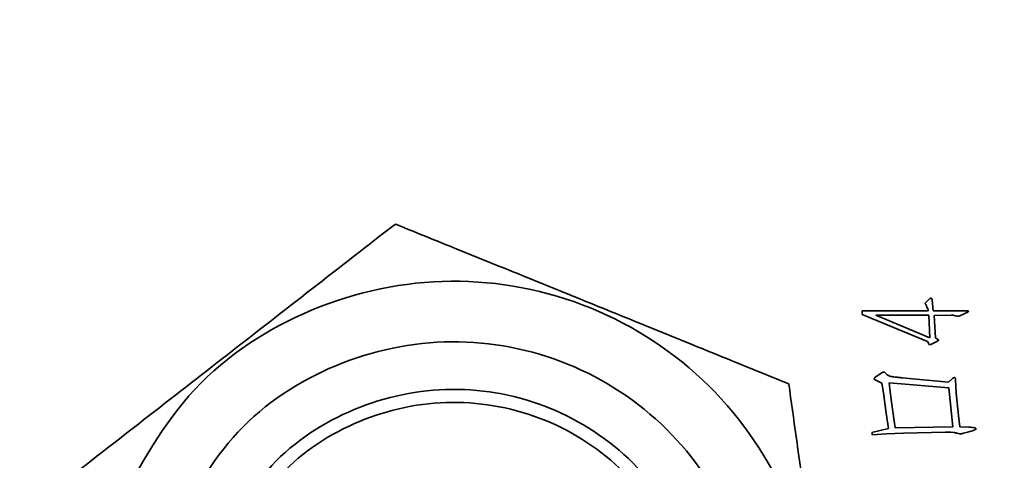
# Model space of a CAD drawing. Header units: millimetres. Extents: x 0 to 297, y 0 to 210.
# Tile 54 of 61: x 249.355 to 250.493, y 127.464 to 127.973. Entities that reach past the tile are written whole.
import ezdxf

# ---------------------------------------------------------------- set-up
doc = ezdxf.new("R2010")
doc.units = ezdxf.units.MM
doc.layers.add('尺寸线', color=6, linetype='Continuous')
doc.styles.add('SLDTEXTSTYLE1', font='TXT', dxfattribs={"width": 0.7})
doc.dimstyles.new('SLDDIMSTYLE5', dxfattribs={"dimtxt": 3.5, "dimasz": 2, "dimexe": 0, "dimexo": 0.0625, "dimgap": 0.875, "dimtad": 0, "dimtih": 1, "dimtoh": 1, "dimlfac": 20, "dimrnd": 1e-09, "dimzin": 12, "dimdsep": 46, "dimtxsty": 'SLDTEXTSTYLE1', "dimsah": 1, "dimcen": 0, "dimadec": 0, "dimazin": 3, "dimtfac": 1, "dimtmove": 0, "dimatfit": 3, "dimfxl": 1, "dimfrac": 2, "dimtolj": 1, "dimtzin": 12, "dimarcsym": 0})

# ---------------------------------------------------------------- blocks, each defined once
blk = doc.blocks.new('_D_17')
at = {"layer": '尺寸线', "transparency": 16777216}
for p, q in [((250.439, 167.6504), (251.8013, 170.1523)), ((251.8013, 170.1523), (265.406, 170.1523)), ((206.4431, 86.8521), (250.439, 167.6504)), ((206.4431, 86.8521), (205.2476, 84.6565))]:
    blk.add_line(p, q, dxfattribs=at)
for points in [[(250.439, 167.6504), (251.7028, 169.2395), (251.0881, 169.5743)], [(206.4431, 86.8521), (205.1793, 85.263), (205.7941, 84.9283)]]:
    blk.add_solid(points, dxfattribs=at)
at = {"layer": '尺寸线', "transparency": 16777216, "char_height": 3.5, "attachment_point": 1, "style": 'SLDTEXTSTYLE1'}
for s, insert in [('%%c', (253.3888, 174.6641)), ('1840', (257.2588, 174.6641))]:
    blk.add_mtext(s, dxfattribs=dict(at, insert=insert))
blk = doc.blocks.new('_D_18')
at = {"layer": '尺寸线', "transparency": 16777216}
for p, q in [((242.9146, 135.6821), (247.8893, 138.5798)), ((247.8893, 138.5798), (259.4571, 138.5798)), ((213.9675, 118.8205), (242.9146, 135.6821)), ((213.9675, 118.8205), (211.8073, 117.5621))]:
    blk.add_line(p, q, dxfattribs=at)
for points in [[(242.9146, 135.6821), (244.819, 136.3863), (244.4667, 136.9912)], [(213.9675, 118.8205), (212.0632, 118.1162), (212.4155, 117.5114)]]:
    blk.add_solid(points, dxfattribs=at)
at = {"layer": '尺寸线', "transparency": 16777216, "char_height": 3.5, "attachment_point": 1, "style": 'SLDTEXTSTYLE1'}
for s, insert in [('%%c', (249.4768, 143.0915)), ('670', (253.3467, 143.0915))]:
    blk.add_mtext(s, dxfattribs=dict(at, insert=insert))

msp = doc.modelspace()

# ---------------------------------------------------------------- linework, layer by layer
at = {"color": 7, "linetype": 'Continuous', "lineweight": 35}
for p, q in [((250.4007934, 127.6456781), (250.4061293, 127.6508497)), ((250.401888, 127.644392), (250.4007934, 127.6456781)), ((250.4090845, 127.6499467), (250.4105621, 127.6370039)), ((250.3285543, 127.6370039), (250.4046516, 127.6370039)), ((250.3285543, 127.6329541), (250.3285543, 127.6370039)), ((250.4042959, 127.6388646), (250.403174, 127.6416283)), ((250.4105621, 127.6370039), (250.4436443, 127.6370039)), ((250.4478857, 127.6344317), (250.4445473, 127.6327626)), ((250.4039128, 127.6017326), (250.3285543, 127.6329541)), ((250.3440693, 127.6320238), (250.4067039, 127.6059739)), ((250.4053905, 127.6320238), (250.3440693, 127.6320238)), ((250.4067039, 127.6059739), (250.4053905, 127.6320238)), ((250.4310846, 127.6320238), (250.4114925, 127.6318322)), ((250.4114925, 127.6318322), (250.4129701, 127.6057824)), ((250.4445473, 127.6327626), (250.4419752, 127.6318322)), ((250.4050347, 127.5997077), (250.4039128, 127.6017326)), ((250.4155696, 127.6020883), (250.4085372, 127.5985858)), ((250.4129701, 127.6057824), (250.4157338, 127.603949)), ((250.4053905, 127.5982301), (250.4050347, 127.5997077)), ((250.3435221, 127.5602499), (250.3512932, 127.5656131)), ((250.3511017, 127.553409), (250.3440693, 127.5571031)), ((250.3747436, 127.5597026), (250.4281294, 127.5546951)), ((250.4281294, 127.5546951), (250.4327264, 127.5587722)), ((250.4362563, 127.5576503), (250.4371592, 127.5421354)), ((250.352935, 127.5423269), (250.3511017, 127.553409)), ((250.3595843, 127.5539563), (250.3610619, 127.5404936)), ((250.4284851, 127.5480458), (250.3595843, 127.5539563)), ((250.433301, 127.5029785), (250.4284851, 127.5480458)), ((250.3562733, 127.518685), (250.352935, 127.5423269)), ((250.3610619, 127.5404936), (250.363853, 127.5207099)), ((250.4371592, 127.5421354), (250.4395672, 127.516277)), ((250.363853, 127.5207099), (250.3666167, 127.5018839)), ((250.3586813, 127.5009536), (250.3562733, 127.518685)), ((250.4395672, 127.516277), (250.4410448, 127.5029785)), ((250.3394723, 127.4963292), (250.3586813, 127.5009536)), ((250.3666167, 127.5018839), (250.433301, 127.5029785)), ((250.4410448, 127.5029785), (250.4517712, 127.5026228)), ((250.4569429, 127.4989287), (250.4517712, 127.4972596)), ((250.3402111, 127.4937571), (250.3394723, 127.4963292)), ((250.3560818, 127.4948516), (250.3402111, 127.4937571)), ((250.3762212, 127.4957819), (250.3560818, 127.4948516)), ((250.4245995, 127.4967123), (250.3762212, 127.4957819)), ((250.4277463, 127.4969038), (250.4245995, 127.4967123)), ((250.4307015, 127.4967123), (250.4277463, 127.4969038)), ((250.434204, 127.4965207), (250.4307015, 127.4967123)), ((250.4517712, 127.4972596), (250.4454777, 127.4955904))]:
    msp.add_line(p, q, dxfattribs=at)
for points, knots in [([(249.7889957, 127.7373805), (249.7244661, 127.6871664), (249.5953655, 127.5867063), (249.4662646, 127.486246), (249.4016936, 127.4359998)], [0, 0, 0, 0, 0.499840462, 1, 1, 1, 1]), ([(250.2436502, 127.5526574), (250.1678987, 127.5834347), (250.0163474, 127.6450089), (249.8647957, 127.7065834), (249.7889957, 127.7373805)], [0, 0, 0, 0, 0.499840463, 1, 1, 1, 1]), ([(250.4061293, 127.6508497), (250.4064074, 127.6510845), (250.40696, 127.6515511), (250.4079116, 127.6517529), (250.4086006, 127.6514733), (250.4090699, 127.6508793), (250.4090786, 127.6503208), (250.4090845, 127.6499467)], [0, 0, 0, 0, 0.251255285, 0.499321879, 0.625322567, 0.749060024, 1, 1, 1, 1]), ([(250.403174, 127.6416283), (250.4029818, 127.6421676), (250.402639, 127.6431296), (250.4021172, 127.6440066), (250.401888, 127.644392)], [0, 0, 0, 0, 0.560585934, 1, 1, 1, 1]), ([(250.4046516, 127.6370039), (250.4046558, 127.6373663), (250.4046631, 127.6380129), (250.404408, 127.6386046), (250.4042959, 127.6388646)], [0, 0, 0, 0, 0.560546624, 1, 1, 1, 1]), ([(250.4436443, 127.6370039), (250.4456427, 127.6370956), (250.4478889, 127.6371987), (250.4502811, 127.6370743), (250.4507642, 127.6369882), (250.4510943, 127.6368145), (250.4511374, 127.636496), (250.4510672, 127.6363416), (250.4510324, 127.6362651)], [0, 0, 0, 0, 0.750255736, 0.843311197, 0.890971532, 0.936974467, 0.968736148, 1, 1, 1, 1]), ([(250.4510324, 127.6362651), (250.4508186, 127.6359922), (250.450384, 127.6354377), (250.4492114, 127.6349628), (250.4483863, 127.6346323), (250.4478857, 127.6344317)], [0, 0, 0, 0, 0.275818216, 0.560583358, 1, 1, 1, 1]), ([(250.4419752, 127.6318322), (250.441403, 127.6315541), (250.440269, 127.6310027), (250.438141, 127.6307331), (250.435977, 127.6315192), (250.4335515, 127.6319777), (250.431907, 127.6320084), (250.4310846, 127.6320238)], [0, 0, 0, 0, 0.170536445, 0.338004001, 0.558752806, 0.779334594, 1, 1, 1, 1]), ([(250.4157338, 127.603949), (250.4159628, 127.603852), (250.4163163, 127.6037021), (250.4166246, 127.603397), (250.4167381, 127.6032101), (250.4167787, 127.6030942), (250.4167717, 127.6029377), (250.416642, 127.6027732), (250.4164109, 127.6025995), (250.4160527, 127.6023606), (250.4157542, 127.6021924), (250.4155696, 127.6020883)], [0, 0, 0, 0, 0.2451449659, 0.3784641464, 0.4222807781, 0.4622399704, 0.4989481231, 0.5730364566, 0.6588806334, 0.7890294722, 1, 1, 1, 1]), ([(250.4085372, 127.5985858), (250.4079621, 127.598348), (250.4069398, 127.5979253), (250.4058619, 127.5981374), (250.4053905, 127.5982301)], [0, 0, 0, 0, 0.5626167, 1, 1, 1, 1]), ([(250.3512932, 127.5656131), (250.3518831, 127.5659397), (250.3527036, 127.566394), (250.3539136, 127.5663302), (250.3543736, 127.5660895), (250.3546042, 127.5659688)], [0, 0, 0, 0, 0.560533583, 0.779680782, 1, 1, 1, 1]), ([(250.3440693, 127.5571031), (250.3436929, 127.5573212), (250.3431679, 127.5576253), (250.3425423, 127.5580662), (250.3422324, 127.5583358), (250.3421533, 127.5585937), (250.3421509, 127.5587874), (250.3423213, 127.5591074), (250.3428299, 127.5595674), (250.3432499, 127.5599814), (250.3435221, 127.5602499)], [0, 0, 0, 0, 0.278741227, 0.388689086, 0.498004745, 0.529583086, 0.559673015, 0.620342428, 0.753902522, 1, 1, 1, 1]), ([(250.3546042, 127.5659688), (250.3553669, 127.5649675), (250.3568871, 127.5629717), (250.3607271, 127.5612146), (250.3651538, 127.5607071), (250.3699375, 127.5601186), (250.3731416, 127.5598413), (250.3747436, 127.5597026)], [0, 0, 0, 0, 0.170196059, 0.339217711, 0.559346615, 0.779672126, 1, 1, 1, 1]), ([(250.4327264, 127.5587722), (250.4331288, 127.5591046), (250.4336899, 127.5595681), (250.4345272, 127.5599787), (250.4350681, 127.5600526), (250.4354911, 127.5599081), (250.4358486, 127.5595895), (250.4361252, 127.5587976), (250.4362039, 127.5581086), (250.4362563, 127.5576503)], [0, 0, 0, 0, 0.2797341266, 0.39004856, 0.4996487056, 0.5626852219, 0.6250414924, 0.7506365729, 1, 1, 1, 1]), ([(250.3110025, 127.0665535), (250.2997807, 127.1475448), (250.2773299, 127.3095793), (250.2548792, 127.4716141), (250.2436502, 127.5526574)], [0, 0, 0, 0, 0.499840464, 1, 1, 1, 1]), ([(250.4517712, 127.5026228), (250.4540309, 127.5024653), (250.4566696, 127.5022815), (250.4595517, 127.5015455), (250.4599126, 127.5010708), (250.4600133, 127.5007861), (250.4599266, 127.500492), (250.4590599, 127.4996087), (250.4579524, 127.4992529), (250.4569429, 127.4989287)], [0, 0, 0, 0, 0.561244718, 0.655403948, 0.679878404, 0.703628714, 0.72577086, 0.750048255, 1, 1, 1, 1]), ([(250.437898, 127.4957819), (250.4372185, 127.4959705), (250.4360047, 127.4963072), (250.4347543, 127.4964555), (250.434204, 127.4965207)], [0, 0, 0, 0, 0.559850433, 1, 1, 1, 1]), ([(250.4454777, 127.4955904), (250.4440434, 127.4951598), (250.4414734, 127.4943883), (250.4389938, 127.4953548), (250.437898, 127.4957819)], [0, 0, 0, 0, 0.558094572, 1, 1, 1, 1])]:
    msp.add_open_spline(points, degree=3, knots=knots, dxfattribs=at)
for points in [[(249.467238, 127.4093695), (249.4937784, 127.4579206), (249.5468594, 127.5550229), (249.689465, 127.6479869), (249.8532458, 127.6822745), (250.0185567, 127.6505168), (250.1591728, 127.5579784), (250.2526288, 127.4191772), (250.2899859, 127.2530955), (250.2603007, 127.1464876), (250.2454581, 127.0931837)], [(249.467238, 127.4093695), (249.4937784, 127.4579206), (249.5468594, 127.5550229), (249.689465, 127.6479869), (249.8532458, 127.6822745), (250.0185567, 127.6505168), (250.1591728, 127.5579784), (250.2526288, 127.4191772), (250.2899859, 127.2530955), (250.2603007, 127.1464876), (250.2454581, 127.0931837)], [(249.5320896, 127.3830207), (249.5542067, 127.42348), (249.5984408, 127.5043986), (249.7172789, 127.5818685), (249.8537629, 127.6104415), (249.9915219, 127.5839768), (250.108702, 127.5068614), (250.186582, 127.3911937), (250.2177129, 127.2527923), (250.1929752, 127.1639525), (250.1806064, 127.1195325)], [(249.5830445, 127.362318), (249.6016861, 127.3964194), (249.6389691, 127.4646223), (249.7391326, 127.5299184), (249.8541691, 127.5540013), (249.9702803, 127.5316953), (250.0690464, 127.4666981), (250.1346881, 127.3692068), (250.160927, 127.2525542), (250.1400767, 127.1776748), (250.1296515, 127.1402352)], [(249.5969413, 127.3566719), (249.614635, 127.3890393), (249.6500222, 127.4537742), (249.7450927, 127.5157502), (249.8542799, 127.5386086), (249.9644872, 127.5174367), (250.0582312, 127.4557445), (250.1205352, 127.3632103), (250.1454399, 127.2524892), (250.1256498, 127.1814173), (250.1157547, 127.1458814)]]:
    msp.add_open_spline(points, degree=3, dxfattribs=at)
at = {"layer": '尺寸线'}
msp.add_arc((228.4410759, 127.2512766), 46, 195, 165, dxfattribs=at)

# ---------------------------------------------------------------- dimensions: what is measured, and where the dimension line sits
for p1, p2, picture, middle in [((250.4390113, 167.6504206), (206.4431404, 86.8521326), '_D_17', (259.3974115, 172.6891303)), ((242.9146363, 135.682086), (213.9675154, 118.8204672), '_D_18', (254.4669355, 141.1165974))]:
    dim = msp.add_diameter_dim_2p(p1=p1, p2=p2, dimstyle='SLDDIMSTYLE5', dxfattribs=at)
    dim.commit()
    dim.dimension.update_dxf_attribs({"geometry": picture, "text_midpoint": middle, "dimtype": 163})

doc.saveas('drawing.dxf')
